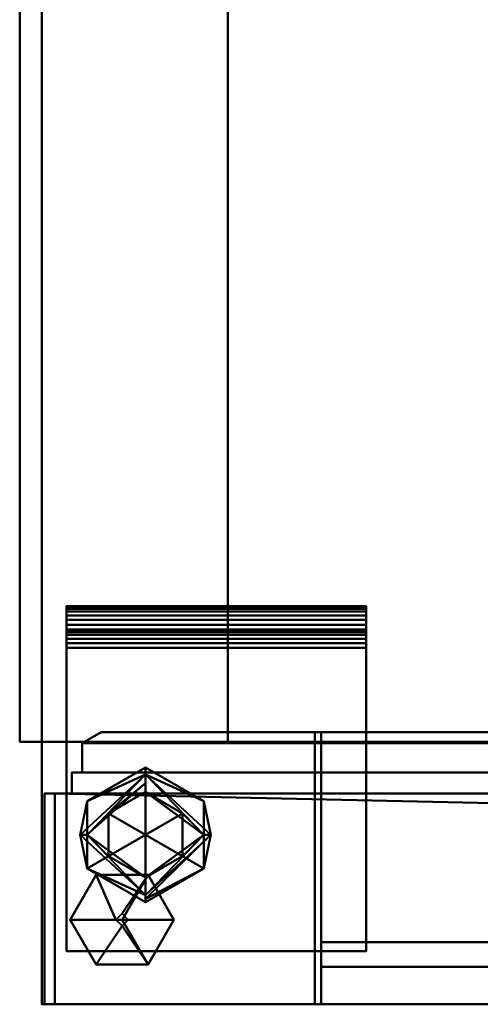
# Model space of a CAD drawing. Header units: millimetres. Extents: x -537 to 537, y -233 to 275.
# Tile 1 of 25: x -537 to -462, y -230 to -70. Entities that reach past the tile are written whole.
import ezdxf

# ---------------------------------------------------------------- set-up
doc = ezdxf.new("R2010")
doc.units = ezdxf.units.MM
doc.layers.add('Q-SPCQ', color=91, linetype='Continuous', lineweight=30)

# ---------------------------------------------------------------- blocks, each defined once
blk = doc.blocks.new('CombinaisonGéomFamille_573800-Vue 1')
at = {"layer": 'Q-SPCQ', "lineweight": 40}
mesh = blk.add_polyface(dxfattribs=at)
corners = [(-537.3, 166.36, 16.52), (-537.3, -187.3, 16.52), (-537.3, -187.3, 594.36), (-537.3, 168.3, 594.36), (-537.3, 168.3, 43.56), (-537.3, 166.36, 43.56)]
mesh.append_faces([[corners[k] for k in face] for face in [(5, 2, 3, 4)]], dxfattribs={"vtx0": -1})
mesh.append_faces([[corners[k] for k in face] for face in [(1, 2, 5, 0)]], dxfattribs={"vtx1": -1})
mesh = blk.add_polyface(dxfattribs=at)
corners = [(537.1, 168.3, 594.36), (-537.3, 168.3, 594.36), (-537.3, -187.3, 594.36), (537.1, -187.3, 594.36)]
mesh.append_faces([[corners[k] for k in face] for face in [(0, 1, 2, 3)]])
mesh = blk.add_polyface(dxfattribs=at)
corners = [(537.1, -187.3, 16.52), (-537.3, -187.3, 16.52), (-537.3, 166.36, 16.52), (537.1, 166.36, 16.52)]
mesh.append_faces([[corners[k] for k in face] for face in [(0, 1, 2, 3)]])
mesh = blk.add_polyface(dxfattribs=at)
corners = [(-503.46, 15.7, 73.56), (-503.46, -187.3, 73.56), (-26.41, -187.3, 73.56), (-26.41, 15.7, 73.56)]
mesh.append_faces([[corners[k] for k in face] for face in [(0, 1, 2, 3)]])
mesh = blk.add_polyface(dxfattribs=at)
corners = [(-26.41, 15.7, 450.3), (-26.41, -187.3, 450.3), (-503.46, -187.3, 450.3), (-503.46, 15.7, 450.3)]
mesh.append_faces([[corners[k] for k in face] for face in [(0, 1, 2, 3)]])
mesh = blk.add_polyface(dxfattribs=at)
corners = [(-503.46, 15.7, 450.3), (-503.46, -187.3, 450.3), (-503.46, -187.3, 73.56), (-503.46, 15.7, 73.56)]
mesh.append_faces([[corners[k] for k in face] for face in [(0, 1, 2, 3)]])
mesh = blk.add_polyface(dxfattribs=at)
corners = [(537.1, -187.3, 16.52), (537.1, -187.3, 594.36), (-537.3, -187.3, 594.36), (-537.3, -187.3, 16.52), (-26.41, -187.3, 73.56), (-503.46, -187.3, 73.56), (-503.46, -187.3, 450.3), (-26.41, -187.3, 450.3), (503.46, -187.3, 450.3), (503.46, -187.3, 73.56), (26.41, -187.3, 73.56), (26.41, -187.3, 450.3)]
mesh.append_faces([[corners[k] for k in face] for face in [(2, 6, 7, 1), (6, 2, 3, 5)]], dxfattribs={"vtx0": -1, "vtx2": -1})
mesh.append_faces([[corners[k] for k in face] for face in [(0, 9, 10, 4)]], dxfattribs={"vtx0": -1, "vtx2": -1, "vtx3": -1})
mesh.append_faces([[corners[k] for k in face] for face in [(11, 8, 1, 7)]], dxfattribs={"vtx1": -1, "vtx2": -1, "vtx3": -1})
mesh.append_faces([[corners[k] for k in face] for face in [(0, 1, 8, 9), (10, 11, 7, 4), (4, 5, 3, 0)]], dxfattribs={"vtx1": -1, "vtx3": -1})
blk = doc.blocks.new('CombinaisonGéomFamille_573855-Vue 1')
at = {"layer": 'Q-SPCQ', "lineweight": 40}
mesh = blk.add_polyface(dxfattribs=at)
corners = [(-1, -195.72, 43.47), (-1, -195.72, 13.62), (-531.58, -195.72, 13.62), (-531.58, -195.72, 43.47)]
mesh.append_faces([[corners[k] for k in face] for face in [(0, 1, 2, 3)]])
mesh = blk.add_polyface(dxfattribs=at)
corners = [(-531.58, -195.72, 13.62), (-531.58, -230, 13.62), (-531.58, -230, 43.47), (-531.58, -195.72, 43.47)]
mesh.append_faces([[corners[k] for k in face] for face in [(0, 1, 2, 3)]])
mesh = blk.add_polyface(dxfattribs=at)
corners = [(-531.58, -195.72, 13.62), (-1, -195.72, 13.62), (-1, -204.58, 13.62), (-130.99, -204.58, 13.62), (-130.99, -230, 13.62), (-531.58, -230, 13.62)]
mesh.append_faces([[corners[k] for k in face] for face in [(3, 0, 1, 2)]], dxfattribs={"vtx0": -1})
mesh.append_faces([[corners[k] for k in face] for face in [(3, 4, 5, 0)]], dxfattribs={"vtx3": -1})
mesh = blk.add_polyface(dxfattribs=at)
corners = [(-531.58, -195.72, 43.47), (-531.58, -230, 43.47), (-1, -230, 43.47), (-1, -195.72, 43.47)]
mesh.append_faces([[corners[k] for k in face] for face in [(0, 1, 2, 3)]])
mesh = blk.add_polyface(dxfattribs=at)
corners = [(-531.58, -230, 43.47), (-531.58, -230, 13.62), (-130.99, -230, 13.62), (-128.98, -230, 18.6), (-125.99, -230, 23.06), (-122.14, -230, 26.8), (-117.59, -230, 29.65), (-1, -230, 29.65), (-1, -230, 43.47)]
mesh.append_faces([[corners[k] for k in face] for face in [(4, 0, 3)]], dxfattribs={"vtx0": -1, "vtx1": -1})
mesh.append_faces([[corners[k] for k in face] for face in [(0, 4, 5)]], dxfattribs={"vtx0": -1, "vtx2": -1})
mesh.append_faces([[corners[k] for k in face] for face in [(2, 3, 0, 1)]], dxfattribs={"vtx1": -1})
mesh.append_faces([[corners[k] for k in face] for face in [(5, 6, 0)]], dxfattribs={"vtx1": -1, "vtx2": -1})
mesh.append_faces([[corners[k] for k in face] for face in [(6, 7, 8, 0)]], dxfattribs={"vtx3": -1})

msp = doc.modelspace()

# ---------------------------------------------------------------- block references
at = {"layer": 'Q-SPCQ', "lineweight": 40}
for name in ['CombinaisonGéomFamille_573800-Vue 1', 'CombinaisonGéomFamille_573855-Vue 1']:
    msp.add_blockref(name, (0, 0), dxfattribs=at)

# ---------------------------------------------------------------- meshes
mesh = msp.add_polyface(dxfattribs=at)
corners = [(-533.71, 168.79, 603.9), (-533.71, -230, 603.9), (-533.71, -230, 607.82), (-533.71, 168.79, 607.82)]
mesh.append_faces([[corners[k] for k in face] for face in [(0, 1, 2, 3)]])
mesh = msp.add_polyface(dxfattribs=at)
corners = [(533.86, 168.79, 607.82), (-533.71, 168.79, 607.82), (-533.71, -230, 607.82), (533.86, -230, 607.82)]
mesh.append_faces([[corners[k] for k in face] for face in [(0, 1, 2, 3)]])
mesh = msp.add_polyface(dxfattribs=at)
corners = [(533.86, -230, 603.9), (-533.71, -230, 603.9), (-533.71, 168.79, 603.9), (533.86, 168.79, 603.9)]
mesh.append_faces([[corners[k] for k in face] for face in [(0, 1, 2, 3)]])
mesh = msp.add_polyface(dxfattribs=at)
corners = [(-529.71, -165.28, 8.4), (-529.71, -165.39, 7.62), (-529.71, -165.69, 6.9), (-529.71, -166.16, 6.28), (-529.71, -166.78, 5.8), (-529.71, -167.51, 5.5), (-529.71, -168.28, 5.4), (-529.71, -221.37, 5.4), (-529.71, -221.37, 9.4), (-529.71, -172.07, 9.4), (-529.71, -171.29, 9.5), (-529.71, -170.57, 9.8), (-529.71, -169.95, 10.28), (-529.71, -169.47, 10.9), (-529.71, -169.17, 11.62), (-529.71, -169.07, 12.4), (-529.71, -169.07, 16.52), (-529.71, -165.28, 16.52)]
mesh.append_faces([[corners[k] for k in face] for face in [(14, 0, 13)]], dxfattribs={"vtx0": -1, "vtx1": -1})
mesh.append_faces([[corners[k] for k in face] for face in [(0, 14, 15, 17), (6, 11, 12, 5)]], dxfattribs={"vtx0": -1, "vtx2": -1})
mesh.append_faces([[corners[k] for k in face] for face in [(12, 1, 2, 3), (12, 3, 4, 5)]], dxfattribs={"vtx0": -1, "vtx3": -1})
mesh.append_faces([[corners[k] for k in face] for face in [(16, 17, 15)]], dxfattribs={"vtx1": -1})
mesh.append_faces([[corners[k] for k in face] for face in [(10, 11, 6)]], dxfattribs={"vtx1": -1, "vtx2": -1})
mesh.append_faces([[corners[k] for k in face] for face in [(12, 13, 0, 1), (9, 10, 6, 7)]], dxfattribs={"vtx1": -1, "vtx3": -1})
mesh.append_faces([[corners[k] for k in face] for face in [(7, 8, 9)]], dxfattribs={"vtx2": -1})
mesh = msp.add_polyface(dxfattribs=at)
corners = [(-480.96, -165.28, 8.4), (-480.96, -165.39, 7.62), (-480.96, -165.69, 6.9), (-480.96, -166.16, 6.28), (-480.96, -166.78, 5.8), (-480.96, -167.51, 5.5), (-480.96, -168.28, 5.4), (-529.71, -168.28, 5.4), (-529.71, -167.51, 5.5), (-529.71, -166.78, 5.8), (-529.71, -166.16, 6.28), (-529.71, -165.69, 6.9), (-529.71, -165.39, 7.62), (-529.71, -165.28, 8.4)]
mesh.append_faces([[corners[k] for k in face] for face in [(1, 12, 13, 0)]], dxfattribs={"vtx0": -1})
mesh.append_faces([[corners[k] for k in face] for face in [(9, 4, 5, 8), (2, 11, 12, 1)]], dxfattribs={"vtx0": -1, "vtx2": -1})
mesh.append_faces([[corners[k] for k in face] for face in [(7, 8, 5, 6)]], dxfattribs={"vtx1": -1})
mesh.append_faces([[corners[k] for k in face] for face in [(3, 4, 9, 10), (2, 3, 10, 11)]], dxfattribs={"vtx1": -1, "vtx3": -1})
mesh = msp.add_polyface(dxfattribs=at)
corners = [(-480.96, -165.28, 8.4), (-529.71, -165.28, 8.4), (-529.71, -165.28, 16.52), (-480.96, -165.28, 16.52)]
mesh.append_faces([[corners[k] for k in face] for face in [(0, 1, 2, 3)]])
mesh = msp.add_polyface(dxfattribs=at)
corners = [(-480.96, -165.28, 16.52), (-529.71, -165.28, 16.52), (-529.71, -169.07, 16.52), (-480.96, -169.07, 16.52)]
mesh.append_faces([[corners[k] for k in face] for face in [(0, 1, 2, 3)]])
mesh = msp.add_polyface(dxfattribs=at)
corners = [(-480.96, -165.28, 8.4), (-480.96, -165.28, 16.52), (-480.96, -169.07, 16.52), (-480.96, -169.07, 12.4), (-480.96, -169.17, 11.62), (-480.96, -169.47, 10.9), (-480.96, -169.95, 10.28), (-480.96, -170.57, 9.8), (-480.96, -171.29, 9.5), (-480.96, -172.07, 9.4), (-480.96, -221.37, 9.4), (-480.96, -221.37, 5.4), (-480.96, -168.28, 5.4), (-480.96, -167.51, 5.5), (-480.96, -166.78, 5.8), (-480.96, -166.16, 6.28), (-480.96, -165.69, 6.9), (-480.96, -165.39, 7.62)]
mesh.append_faces([[corners[k] for k in face] for face in [(5, 0, 4), (8, 12, 7)]], dxfattribs={"vtx0": -1, "vtx1": -1})
mesh.append_faces([[corners[k] for k in face] for face in [(6, 17, 0, 5)]], dxfattribs={"vtx0": -1, "vtx2": -1})
mesh.append_faces([[corners[k] for k in face] for face in [(6, 15, 16, 17)]], dxfattribs={"vtx0": -1, "vtx3": -1})
mesh.append_faces([[corners[k] for k in face] for face in [(14, 15, 6, 13), (8, 9, 12)]], dxfattribs={"vtx1": -1, "vtx2": -1})
mesh.append_faces([[corners[k] for k in face] for face in [(12, 13, 6, 7), (3, 4, 0, 1)]], dxfattribs={"vtx1": -1, "vtx3": -1})
mesh.append_faces([[corners[k] for k in face] for face in [(1, 2, 3)]], dxfattribs={"vtx2": -1})
mesh.append_faces([[corners[k] for k in face] for face in [(9, 10, 11, 12)]], dxfattribs={"vtx3": -1})
mesh = msp.add_polyface(dxfattribs=at)
corners = [(-480.96, -221.37, 5.4), (-529.71, -221.37, 5.4), (-529.71, -168.28, 5.4), (-480.96, -168.28, 5.4)]
mesh.append_faces([[corners[k] for k in face] for face in [(0, 1, 2, 3)]])
mesh = msp.add_polyface(dxfattribs=at)
corners = [(-480.96, -169.07, 16.52), (-529.71, -169.07, 16.52), (-529.71, -169.07, 12.4), (-480.96, -169.07, 12.4)]
mesh.append_faces([[corners[k] for k in face] for face in [(0, 1, 2, 3)]])
mesh = msp.add_polyface(dxfattribs=at)
corners = [(-480.96, -172.07, 9.4), (-480.96, -171.29, 9.5), (-480.96, -170.57, 9.8), (-480.96, -169.95, 10.28), (-480.96, -169.47, 10.9), (-480.96, -169.17, 11.62), (-480.96, -169.07, 12.4), (-529.71, -169.07, 12.4), (-529.71, -169.17, 11.62), (-529.71, -169.47, 10.9), (-529.71, -169.95, 10.28), (-529.71, -170.57, 9.8), (-529.71, -171.29, 9.5), (-529.71, -172.07, 9.4)]
mesh.append_faces([[corners[k] for k in face] for face in [(4, 9, 10, 3), (12, 1, 2, 11)]], dxfattribs={"vtx0": -1, "vtx2": -1})
mesh.append_faces([[corners[k] for k in face] for face in [(4, 5, 8, 9), (2, 3, 10, 11)]], dxfattribs={"vtx1": -1, "vtx3": -1})
mesh.append_faces([[corners[k] for k in face] for face in [(13, 0, 1, 12)]], dxfattribs={"vtx2": -1})
mesh.append_faces([[corners[k] for k in face] for face in [(5, 6, 7, 8)]], dxfattribs={"vtx3": -1})
mesh = msp.add_polyface(dxfattribs=at)
corners = [(-480.96, -172.07, 9.4), (-529.71, -172.07, 9.4), (-529.71, -221.37, 9.4), (-480.96, -221.37, 9.4)]
mesh.append_faces([[corners[k] for k in face] for face in [(0, 1, 2, 3)]])
mesh = msp.add_polyface(dxfattribs=at)
corners = [(-10.34, -185.77, 585.11), (-524.04, -185.77, 585.11), (-527.14, -187.52, 588.21), (-7.24, -187.52, 588.21)]
mesh.append_faces([[corners[k] for k in face] for face in [(0, 1, 2, 3)]])
mesh = msp.add_polyface(dxfattribs=at)
corners = [(-524.04, -185.77, 585.11), (-524.04, -185.77, 52.81), (-527.14, -187.52, 49.71), (-527.14, -187.52, 588.21)]
mesh.append_faces([[corners[k] for k in face] for face in [(0, 1, 2), (2, 3, 0)]], dxfattribs={"vtx2": -1})
mesh = msp.add_polyface(dxfattribs=at)
corners = [(-524.04, -185.77, 52.81), (-10.34, -185.77, 52.81), (-7.24, -187.52, 49.71), (-527.14, -187.52, 49.71)]
mesh.append_faces([[corners[k] for k in face] for face in [(0, 1, 2, 3)]])
mesh = msp.add_polyface(dxfattribs=at)
corners = [(-10.34, -185.77, 585.11), (-10.34, -185.77, 52.81), (-524.04, -185.77, 52.81), (-524.04, -185.77, 585.11), (-488.29, -185.77, 549.36), (-488.29, -185.77, 88.56), (-46.09, -185.77, 88.56), (-46.09, -185.77, 549.36)]
mesh.append_faces([[corners[k] for k in face] for face in [(5, 2, 3, 4), (1, 6, 7, 0)]], dxfattribs={"vtx0": -1, "vtx2": -1})
mesh.append_faces([[corners[k] for k in face] for face in [(1, 2, 5, 6), (7, 4, 3, 0)]], dxfattribs={"vtx1": -1, "vtx3": -1})
mesh = msp.add_polyface(dxfattribs=at)
corners = [(-46.09, -185.77, 549.36), (-46.09, -185.77, 453.36), (-489.29, -185.77, 453.36), (-489.29, -185.77, 549.36)]
mesh.append_faces([[corners[k] for k in face] for face in [(0, 1, 2, 3)]])
mesh = msp.add_polyface(dxfattribs=at)
corners = [(-489.29, -185.77, 453.36), (-489.29, -230, 453.36), (-489.29, -230, 549.36), (-489.29, -185.77, 549.36)]
mesh.append_faces([[corners[k] for k in face] for face in [(0, 1, 2, 3)]])
mesh = msp.add_polyface(dxfattribs=at)
corners = [(-46.09, -185.77, 453.36), (-46.09, -230, 453.36), (-489.29, -230, 453.36), (-489.29, -185.77, 453.36)]
mesh.append_faces([[corners[k] for k in face] for face in [(0, 1, 2, 3)]])
mesh = msp.add_polyface(dxfattribs=at)
corners = [(-489.29, -185.77, 549.36), (-489.29, -230, 549.36), (-46.09, -230, 549.36), (-46.09, -185.77, 549.36)]
mesh.append_faces([[corners[k] for k in face] for face in [(0, 1, 2, 3)]])
mesh = msp.add_polyface(dxfattribs=at)
corners = [(-46.09, -230, 549.36), (-488.29, -230, 549.36), (-488.29, -185.77, 549.36), (-46.09, -185.77, 549.36)]
mesh.append_faces([[corners[k] for k in face] for face in [(0, 1, 2, 3)]])
mesh = msp.add_polyface(dxfattribs=at)
corners = [(-488.29, -230, 549.36), (-488.29, -230, 88.56), (-488.29, -185.77, 88.56), (-488.29, -185.77, 549.36)]
mesh.append_faces([[corners[k] for k in face] for face in [(0, 1, 2, 3)]])
mesh = msp.add_polyface(dxfattribs=at)
corners = [(-488.29, -230, 88.56), (-46.09, -230, 88.56), (-46.09, -185.77, 88.56), (-488.29, -185.77, 88.56)]
mesh.append_faces([[corners[k] for k in face] for face in [(0, 1, 2, 3)]])
mesh = msp.add_polyface(dxfattribs=at)
corners = [(-7.24, -187.52, 588.21), (-527.14, -187.52, 588.21), (-527.14, -192.32, 588.21), (-7.24, -192.32, 588.21)]
mesh.append_faces([[corners[k] for k in face] for face in [(0, 1, 2, 3)]])
mesh = msp.add_polyface(dxfattribs=at)
corners = [(-527.14, -187.52, 588.21), (-527.14, -187.52, 49.71), (-527.14, -192.32, 49.71), (-527.14, -192.32, 588.21)]
mesh.append_faces([[corners[k] for k in face] for face in [(0, 1, 2, 3)]])
mesh = msp.add_polyface(dxfattribs=at)
corners = [(-527.14, -187.52, 49.71), (-7.24, -187.52, 49.71), (-7.24, -192.32, 49.71), (-527.14, -192.32, 49.71)]
mesh.append_faces([[corners[k] for k in face] for face in [(0, 1, 2, 3)]])
mesh = msp.add_polyface(dxfattribs=at)
corners = [(-516.85, -195.48), (-522.88, -198.96), (-522.88, -205.92), (-516.85, -209.4), (-516.85, -212.23, 1.17), (-516.85, -213.4, 4), (-526.34, -207.92, 4), (-526.34, -196.96, 4), (-516.85, -191.48, 4), (-516.85, -192.65, 1.17), (-526.34, -202.44, 0.9), (-527.49, -202.44, 2.42), (-516.85, -194.07, 0.59)]
mesh.append_faces([[corners[k] for k in face] for face in [(3, 10, 2), (2, 10, 1)]], dxfattribs={"vtx0": -1, "vtx1": -1})
mesh.append_faces([[corners[k] for k in face] for face in [(4, 6, 11), (4, 11, 10), (9, 11, 7), (1, 10, 12), (11, 9, 10)]], dxfattribs={"vtx0": -1, "vtx1": -1, "vtx2": -1})
mesh.append_faces([[corners[k] for k in face] for face in [(10, 3, 4), (10, 9, 12)]], dxfattribs={"vtx0": -1, "vtx2": -1})
mesh.append_faces([[corners[k] for k in face] for face in [(5, 6, 4), (0, 1, 12)]], dxfattribs={"vtx1": -1})
mesh.append_faces([[corners[k] for k in face] for face in [(6, 7, 11)]], dxfattribs={"vtx1": -1, "vtx2": -1})
mesh.append_faces([[corners[k] for k in face] for face in [(7, 8, 9)]], dxfattribs={"vtx2": -1})
mesh = msp.add_polyface(dxfattribs=at)
corners = [(-516.85, -191.48, 5.4), (-526.34, -196.96, 5.4), (-526.34, -207.92, 5.4), (-516.85, -213.4, 5.4), (-516.85, -202.44, 5.4)]
mesh.append_faces([[corners[k] for k in face] for face in [(2, 3, 4)]], dxfattribs={"vtx2": -1})
mesh.append_faces([[corners[k] for k in face] for face in [(4, 0, 1, 2)]], dxfattribs={"vtx3": -1})
mesh = msp.add_polyface(dxfattribs=at)
corners = [(-516.85, -191.48, 4), (-526.34, -196.96, 4), (-526.34, -207.92, 4), (-516.85, -213.4, 4), (-516.85, -213.4, 5.4), (-526.34, -207.92, 5.4), (-526.34, -196.96, 5.4), (-516.85, -191.48, 5.4)]
mesh.append_faces([[corners[k] for k in face] for face in [(4, 5, 2, 3)]], dxfattribs={"vtx1": -1})
mesh.append_faces([[corners[k] for k in face] for face in [(1, 2, 5, 6)]], dxfattribs={"vtx1": -1, "vtx3": -1})
mesh.append_faces([[corners[k] for k in face] for face in [(6, 7, 0, 1)]], dxfattribs={"vtx3": -1})
mesh = msp.add_polyface(dxfattribs=at)
corners = [(-516.85, -213.4, 5.4), (-507.36, -207.92, 5.4), (-507.36, -196.96, 5.4), (-516.85, -191.48, 5.4), (-516.85, -202.44, 5.4)]
mesh.append_faces([[corners[k] for k in face] for face in [(0, 1, 4)]], dxfattribs={"vtx1": -1})
mesh.append_faces([[corners[k] for k in face] for face in [(2, 3, 4, 1)]], dxfattribs={"vtx2": -1})
mesh = msp.add_polyface(dxfattribs=at)
corners = [(-516.85, -213.4, 4), (-507.36, -207.92, 4), (-507.36, -196.96, 4), (-516.85, -191.48, 4), (-516.85, -191.48, 5.4), (-507.36, -196.96, 5.4), (-507.36, -207.92, 5.4), (-516.85, -213.4, 5.4)]
mesh.append_faces([[corners[k] for k in face] for face in [(4, 5, 2, 3)]], dxfattribs={"vtx1": -1})
mesh.append_faces([[corners[k] for k in face] for face in [(1, 2, 5, 6)]], dxfattribs={"vtx1": -1, "vtx3": -1})
mesh.append_faces([[corners[k] for k in face] for face in [(6, 7, 0, 1)]], dxfattribs={"vtx3": -1})
mesh = msp.add_polyface(dxfattribs=at)
corners = [(-516.85, -209.4), (-510.82, -205.92), (-510.82, -198.96), (-516.85, -195.48), (-516.85, -192.65, 1.17), (-516.85, -191.48, 4), (-507.36, -196.96, 4), (-507.36, -207.92, 4), (-516.85, -213.4, 4), (-516.85, -212.23, 1.17), (-507.36, -202.44, 0.9), (-506.22, -202.44, 2.42), (-516.85, -212.86, 2.7)]
mesh.append_faces([[corners[k] for k in face] for face in [(3, 10, 2), (2, 10, 1)]], dxfattribs={"vtx0": -1, "vtx1": -1})
mesh.append_faces([[corners[k] for k in face] for face in [(7, 12, 11), (4, 6, 11), (4, 11, 10), (9, 10, 11)]], dxfattribs={"vtx0": -1, "vtx1": -1, "vtx2": -1})
mesh.append_faces([[corners[k] for k in face] for face in [(10, 3, 4), (10, 9, 0), (11, 12, 9), (10, 0, 1)]], dxfattribs={"vtx0": -1, "vtx2": -1})
mesh.append_faces([[corners[k] for k in face] for face in [(5, 6, 4)]], dxfattribs={"vtx1": -1})
mesh.append_faces([[corners[k] for k in face] for face in [(6, 7, 11)]], dxfattribs={"vtx1": -1, "vtx2": -1})
mesh.append_faces([[corners[k] for k in face] for face in [(7, 8, 12)]], dxfattribs={"vtx2": -1})
mesh = msp.add_polyface(dxfattribs=at)
corners = [(-5.54, -192.32, 589.91), (-528.84, -192.32, 589.91), (-528.84, -195.72, 589.91), (-5.54, -195.72, 589.91)]
mesh.append_faces([[corners[k] for k in face] for face in [(0, 1, 2, 3)]])
mesh = msp.add_polyface(dxfattribs=at)
corners = [(-528.84, -192.32, 589.91), (-528.84, -192.32, 48.01), (-528.84, -195.72, 48.01), (-528.84, -195.72, 589.91)]
mesh.append_faces([[corners[k] for k in face] for face in [(0, 1, 2, 3)]])
mesh = msp.add_polyface(dxfattribs=at)
corners = [(-528.84, -192.32, 48.01), (-5.54, -192.32, 48.01), (-5.54, -195.72, 48.01), (-528.84, -195.72, 48.01)]
mesh.append_faces([[corners[k] for k in face] for face in [(0, 1, 2, 3)]])
mesh = msp.add_polyface(dxfattribs=at)
corners = [(-5.54, -192.32, 589.91), (-5.54, -192.32, 48.01), (-528.84, -192.32, 48.01), (-528.84, -192.32, 589.91), (-527.14, -192.32, 588.21), (-527.14, -192.32, 49.71), (-7.24, -192.32, 49.71), (-7.24, -192.32, 588.21)]
mesh.append_faces([[corners[k] for k in face] for face in [(5, 2, 3, 4), (1, 6, 7, 0)]], dxfattribs={"vtx0": -1, "vtx2": -1})
mesh.append_faces([[corners[k] for k in face] for face in [(1, 2, 5, 6), (7, 4, 3, 0)]], dxfattribs={"vtx1": -1, "vtx3": -1})
mesh = msp.add_polyface(dxfattribs=at)
corners = [(-1.09, -195.72, 594.36), (-533.29, -195.72, 594.36), (-533.29, -230, 594.36), (-1.09, -230, 594.36)]
mesh.append_faces([[corners[k] for k in face] for face in [(0, 1, 2, 3)]])
mesh = msp.add_polyface(dxfattribs=at)
corners = [(-533.29, -195.72, 594.36), (-533.29, -195.72, 43.56), (-533.29, -230, 43.56), (-533.29, -230, 594.36)]
mesh.append_faces([[corners[k] for k in face] for face in [(0, 1, 2, 3)]])
mesh = msp.add_polyface(dxfattribs=at)
corners = [(-533.29, -195.72, 43.56), (-1.09, -195.72, 43.56), (-1.09, -230, 43.56), (-533.29, -230, 43.56)]
mesh.append_faces([[corners[k] for k in face] for face in [(0, 1, 2, 3)]])
mesh = msp.add_polyface(dxfattribs=at)
corners = [(-1.09, -195.72, 594.36), (-1.09, -195.72, 43.56), (-533.29, -195.72, 43.56), (-533.29, -195.72, 594.36), (-528.84, -195.72, 589.91), (-528.84, -195.72, 48.01), (-5.54, -195.72, 48.01), (-5.54, -195.72, 589.91)]
mesh.append_faces([[corners[k] for k in face] for face in [(5, 2, 3, 4), (1, 6, 7, 0)]], dxfattribs={"vtx0": -1, "vtx2": -1})
mesh.append_faces([[corners[k] for k in face] for face in [(1, 2, 5, 6), (7, 4, 3, 0)]], dxfattribs={"vtx1": -1, "vtx3": -1})
mesh = msp.add_polyface(dxfattribs=at)
corners = [(-516.85, -202.44), (-516.85, -209.4), (-522.88, -205.92), (-522.88, -198.96), (-516.85, -195.48)]
mesh.append_faces([[corners[k] for k in face] for face in [(3, 4, 0)]], dxfattribs={"vtx2": -1})
mesh.append_faces([[corners[k] for k in face] for face in [(0, 1, 2, 3)]], dxfattribs={"vtx3": -1})
mesh = msp.add_polyface(dxfattribs=at)
corners = [(-516.85, -202.44), (-516.85, -195.48), (-510.82, -198.96), (-510.82, -205.92), (-516.85, -209.4)]
mesh.append_faces([[corners[k] for k in face] for face in [(1, 2, 0)]], dxfattribs={"vtx1": -1})
mesh.append_faces([[corners[k] for k in face] for face in [(3, 4, 0, 2)]], dxfattribs={"vtx2": -1})
mesh = msp.add_polyface(dxfattribs=at)
corners = [(-520.65, -216.24, 13.62), (-512.21, -216.24, 13.62), (-516.43, -208.93, 13.62), (-524.86, -208.93, 13.62), (-529.08, -216.24, 13.62)]
mesh.append_faces([[corners[k] for k in face] for face in [(1, 2, 0)]], dxfattribs={"vtx1": -1})
mesh.append_faces([[corners[k] for k in face] for face in [(3, 4, 0, 2)]], dxfattribs={"vtx2": -1})
mesh = msp.add_polyface(dxfattribs=at)
corners = [(-529.08, -216.24, 9.4), (-524.86, -208.93, 9.4), (-516.43, -208.93, 9.4), (-512.21, -216.24, 9.4), (-519.65, -216.24, 9.4), (-520.65, -215.24, 9.4), (-521.65, -216.24, 9.4)]
mesh.append_faces([[corners[k] for k in face] for face in [(1, 6, 0)]], dxfattribs={"vtx0": -1})
mesh.append_faces([[corners[k] for k in face] for face in [(5, 6, 1, 2)]], dxfattribs={"vtx1": -1, "vtx3": -1})
mesh.append_faces([[corners[k] for k in face] for face in [(2, 3, 4, 5)]], dxfattribs={"vtx3": -1})
mesh = msp.add_polyface(dxfattribs=at)
corners = [(-529.08, -216.24, 13.62), (-524.86, -208.93, 13.62), (-516.43, -208.93, 13.62), (-512.21, -216.24, 13.62), (-512.21, -216.24, 9.4), (-516.43, -208.93, 9.4), (-524.86, -208.93, 9.4), (-529.08, -216.24, 9.4)]
mesh.append_faces([[corners[k] for k in face] for face in [(1, 6, 7, 0)]], dxfattribs={"vtx0": -1})
mesh.append_faces([[corners[k] for k in face] for face in [(2, 5, 6, 1)]], dxfattribs={"vtx0": -1, "vtx2": -1})
mesh.append_faces([[corners[k] for k in face] for face in [(3, 4, 5, 2)]], dxfattribs={"vtx2": -1})
mesh = msp.add_polyface(dxfattribs=at)
corners = [(-521.65, -216.24, 3.9), (-520.65, -215.24, 3.9), (-519.65, -216.24, 3.9), (-520.65, -216.24, 3.9)]
mesh.append_faces([[corners[k] for k in face] for face in [(1, 2, 3, 0)]])
mesh = msp.add_polyface(dxfattribs=at)
corners = [(-521.65, -216.24, 9.4), (-520.65, -215.24, 9.4), (-519.65, -216.24, 9.4), (-519.65, -216.24, 3.9), (-520.65, -215.24, 3.9), (-521.65, -216.24, 3.9)]
mesh.append_faces([[corners[k] for k in face] for face in [(2, 3, 4, 1), (5, 0, 1, 4)]], dxfattribs={"vtx2": -1})
mesh = msp.add_polyface(dxfattribs=at)
corners = [(-520.65, -216.24, 13.62), (-529.08, -216.24, 13.62), (-524.86, -223.54, 13.62), (-516.43, -223.54, 13.62), (-512.21, -216.24, 13.62)]
mesh.append_faces([[corners[k] for k in face] for face in [(3, 4, 0)]], dxfattribs={"vtx2": -1})
mesh.append_faces([[corners[k] for k in face] for face in [(0, 1, 2, 3)]], dxfattribs={"vtx3": -1})
mesh = msp.add_polyface(dxfattribs=at)
corners = [(-512.21, -216.24, 9.4), (-516.43, -223.54, 9.4), (-524.86, -223.54, 9.4), (-529.08, -216.24, 9.4), (-521.65, -216.24, 9.4), (-520.65, -217.24, 9.4), (-519.65, -216.24, 9.4)]
mesh.append_faces([[corners[k] for k in face] for face in [(1, 2, 5)]], dxfattribs={"vtx1": -1, "vtx2": -1})
mesh.append_faces([[corners[k] for k in face] for face in [(6, 0, 1, 5)]], dxfattribs={"vtx2": -1})
mesh.append_faces([[corners[k] for k in face] for face in [(2, 3, 4, 5)]], dxfattribs={"vtx3": -1})
mesh = msp.add_polyface(dxfattribs=at)
corners = [(-512.21, -216.24, 13.62), (-516.43, -223.54, 13.62), (-524.86, -223.54, 13.62), (-529.08, -216.24, 13.62), (-529.08, -216.24, 9.4), (-524.86, -223.54, 9.4), (-516.43, -223.54, 9.4), (-512.21, -216.24, 9.4)]
mesh.append_faces([[corners[k] for k in face] for face in [(1, 6, 7, 0)]], dxfattribs={"vtx0": -1})
mesh.append_faces([[corners[k] for k in face] for face in [(2, 5, 6, 1)]], dxfattribs={"vtx0": -1, "vtx2": -1})
mesh.append_faces([[corners[k] for k in face] for face in [(3, 4, 5, 2)]], dxfattribs={"vtx2": -1})
mesh = msp.add_polyface(dxfattribs=at)
corners = [(-519.65, -216.24, 3.9), (-520.65, -217.24, 3.9), (-521.65, -216.24, 3.9), (-520.65, -216.24, 3.9)]
mesh.append_faces([[corners[k] for k in face] for face in [(3, 0, 1, 2)]])
mesh = msp.add_polyface(dxfattribs=at)
corners = [(-519.65, -216.24, 9.4), (-520.65, -217.24, 9.4), (-521.65, -216.24, 9.4), (-521.65, -216.24, 3.9), (-520.65, -217.24, 3.9), (-519.65, -216.24, 3.9)]
mesh.append_faces([[corners[k] for k in face] for face in [(2, 3, 4, 1), (5, 0, 1, 4)]], dxfattribs={"vtx2": -1})
at = {"layer": 'Q-SPCQ', "lineweight": 40, "transparency": 33554458}
mesh = msp.add_polyface(dxfattribs=at)
corners = [(-46.09, -223.89, 453.36), (-46.09, -219.9, 453.36), (-488.29, -219.9, 453.36), (-488.29, -223.89, 453.36)]
mesh.append_faces([[corners[k] for k in face] for face in [(0, 1, 2, 3)]])
mesh = msp.add_polyface(dxfattribs=at)
corners = [(-488.29, -219.9, 88.56), (-46.09, -219.9, 88.56), (-46.09, -223.89, 88.56), (-488.29, -223.89, 88.56)]
mesh.append_faces([[corners[k] for k in face] for face in [(0, 1, 2, 3)]])
mesh = msp.add_polyface(dxfattribs=at)
corners = [(-488.29, -219.9, 453.36), (-488.29, -219.9, 88.56), (-488.29, -223.89, 88.56), (-488.29, -223.89, 453.36)]
mesh.append_faces([[corners[k] for k in face] for face in [(0, 1, 2, 3)]])
mesh = msp.add_polyface(dxfattribs=at)
corners = [(-46.09, -219.9, 453.36), (-46.09, -219.9, 88.56), (-488.29, -219.9, 88.56), (-488.29, -219.9, 453.36)]
mesh.append_faces([[corners[k] for k in face] for face in [(0, 1, 2, 3)]])
at = {"layer": 'Q-SPCQ', "lineweight": 40}
mesh = msp.add_polyface(dxfattribs=at)
corners = [(-480.96, -221.37, 9.4), (-529.71, -221.37, 9.4), (-529.71, -221.37, 5.4), (-480.96, -221.37, 5.4)]
mesh.append_faces([[corners[k] for k in face] for face in [(0, 1, 2, 3)]])
at = {"layer": 'Q-SPCQ', "lineweight": 40, "transparency": 33554458}
mesh = msp.add_polyface(dxfattribs=at)
corners = [(-488.29, -223.89, 453.36), (-488.29, -223.89, 88.56), (-46.09, -223.89, 88.56), (-46.09, -223.89, 453.36)]
mesh.append_faces([[corners[k] for k in face] for face in [(0, 1, 2, 3)]])
at = {"layer": 'Q-SPCQ', "lineweight": 40}
mesh = msp.add_polyface(dxfattribs=at)
corners = [(533.86, -230, 607.82), (-533.71, -230, 607.82), (-533.71, -230, 603.9), (533.86, -230, 603.9)]
mesh.append_faces([[corners[k] for k in face] for face in [(0, 1, 2, 3)]])
mesh = msp.add_polyface(dxfattribs=at)
corners = [(-533.29, -230, 594.36), (-533.29, -230, 43.56), (-1.09, -230, 43.56), (-1.09, -230, 594.36), (-46.09, -230, 549.36), (-46.09, -230, 88.56), (-488.29, -230, 88.56), (-488.29, -230, 549.36)]
mesh.append_faces([[corners[k] for k in face] for face in [(2, 5, 6, 1), (4, 3, 0, 7)]], dxfattribs={"vtx0": -1, "vtx2": -1})
mesh.append_faces([[corners[k] for k in face] for face in [(4, 5, 2, 3), (0, 1, 6, 7)]], dxfattribs={"vtx1": -1, "vtx3": -1})
mesh = msp.add_polyface(dxfattribs=at)
corners = [(-489.29, -230, 453.36), (-46.09, -230, 453.36), (-46.09, -230, 549.36), (-489.29, -230, 549.36)]
mesh.append_faces([[corners[k] for k in face] for face in [(0, 1, 2, 3)]])

doc.saveas('drawing.dxf')
